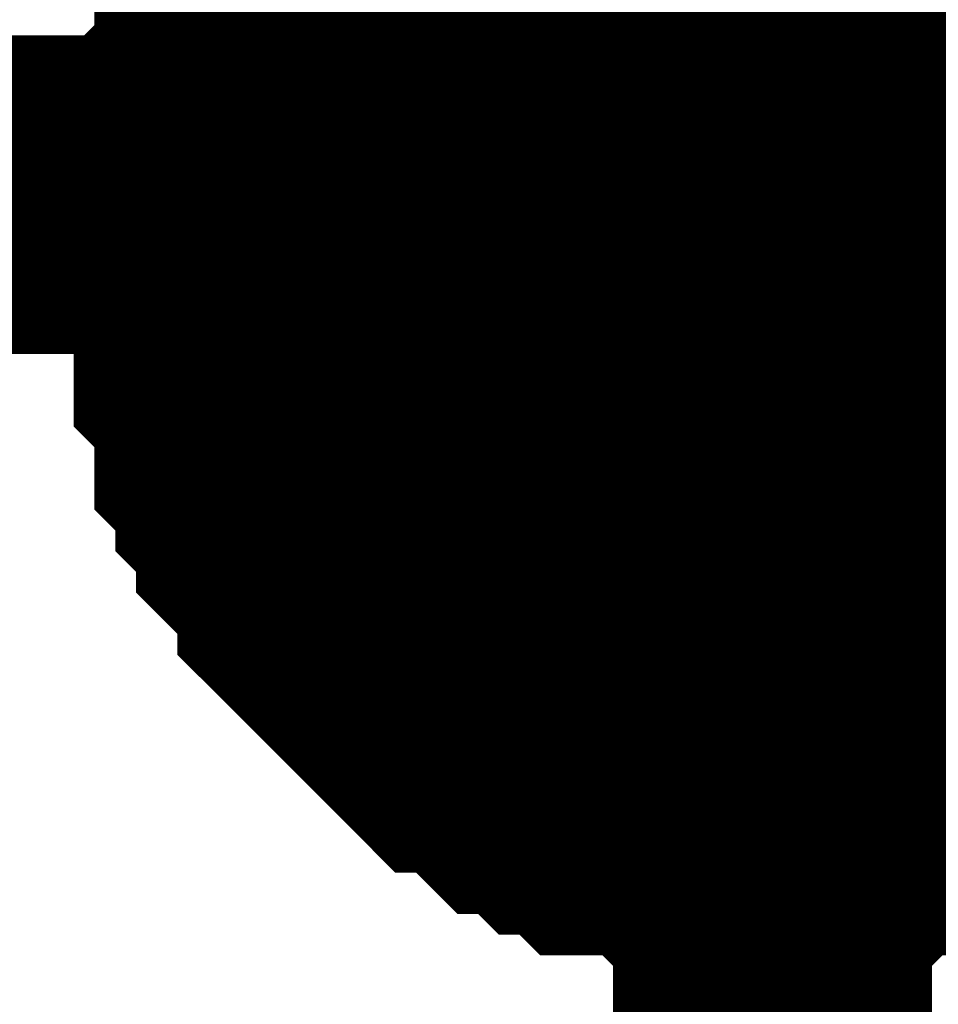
# Model space of a CAD drawing. Header units: inches. Extents: x 0 to 292, y 0 to 193.
# Tile 229 of 256: x 200.949 to 201.812, y 155.772 to 156.698. Entities that reach past the tile are written whole.
import ezdxf

# ---------------------------------------------------------------- set-up
doc = ezdxf.new("R2010")
doc.units = ezdxf.units.IN
doc.layers.add('Sheet', color=255, linetype='Continuous')

msp = doc.modelspace()

# ---------------------------------------------------------------- linework, layer by layer
at = {"layer": 'Sheet'}
for points in [[(201.65655, 156.53314, 0.29972, 0.29972, 0), (209.52797, 156.53314, 0.29972, 0.29972, 0), (209.52797, 158.98902, 0.29972, 0.29972, 0)], [(201.14997, 156.45518, 0.29972, 0.29972, 0), (201.14997, 156.47467, 0.29972, 0.29972, 0), (201.14997, 156.51365, 0.29972, 0.29972, 0), (201.14997, 156.53314, 0.29972, 0.29972, 0), (201.16946, 156.55263, 0.29972, 0.29972, 0), (201.16946, 156.57212, 0.29972, 0.29972, 0), (201.16946, 156.61111, 0.29972, 0.29972, 0), (201.18894, 156.6306, 0.29972, 0.29972, 0), (201.18894, 156.65009, 0.29972, 0.29972, 0), (201.20842, 156.66958, 0.29972, 0.29972, 0), (201.20842, 156.68907, 0.29972, 0.29972, 0), (201.22791, 156.70856, 0.29972, 0.29972, 0), (201.24739, 156.72805, 0.29972, 0.29972, 0), (201.24739, 156.74754, 0.29972, 0.29972, 0), (201.26688, 156.76704, 0.29972, 0.29972, 0), (201.28636, 156.78653, 0.29972, 0.29972, 0), (201.30584, 156.80602, 0.29972, 0.29972, 0), (201.32533, 156.82551, 0.29972, 0.29972, 0), (201.34481, 156.845, 0.29972, 0.29972, 0), (201.36429, 156.86449, 0.29972, 0.29972, 0)], [(201.14997, 156.53314, 0.29972, 0.29972, 0), (201.14997, 156.55263, 0.29972, 0.29972, 0), (201.14997, 156.59162, 0.29972, 0.29972, 0), (201.14997, 156.61111, 0.29972, 0.29972, 0), (201.16946, 156.6306, 0.29972, 0.29972, 0), (201.16946, 156.65009, 0.29972, 0.29972, 0), (201.16946, 156.68907, 0.29972, 0.29972, 0), (201.18894, 156.70856, 0.29972, 0.29972, 0), (201.18894, 156.72805, 0.29972, 0.29972, 0), (201.20842, 156.74754, 0.29972, 0.29972, 0), (201.20842, 156.76704, 0.29972, 0.29972, 0), (201.22791, 156.78653, 0.29972, 0.29972, 0), (201.24739, 156.80602, 0.29972, 0.29972, 0), (201.24739, 156.82551, 0.29972, 0.29972, 0), (201.26688, 156.845, 0.29972, 0.29972, 0), (201.28636, 156.86449, 0.29972, 0.29972, 0)], [(201.14997, 156.53314, 0.29972, 0.29972, 0), (201.14997, 156.55263, 0.29972, 0.29972, 0), (201.14997, 156.59162, 0.29972, 0.29972, 0), (201.14997, 156.61111, 0.29972, 0.29972, 0), (201.16946, 156.6306, 0.29972, 0.29972, 0), (201.16946, 156.65009, 0.29972, 0.29972, 0), (201.16946, 156.68907, 0.29972, 0.29972, 0), (201.18894, 156.70856, 0.29972, 0.29972, 0), (201.18894, 156.72805, 0.29972, 0.29972, 0), (201.20842, 156.74754, 0.29972, 0.29972, 0), (201.20842, 156.76704, 0.29972, 0.29972, 0), (201.22791, 156.78653, 0.29972, 0.29972, 0), (201.24739, 156.80602, 0.29972, 0.29972, 0), (201.24739, 156.82551, 0.29972, 0.29972, 0), (201.26688, 156.845, 0.29972, 0.29972, 0), (201.28636, 156.86449, 0.29972, 0.29972, 0)], [(201.14997, 156.45518, 0.29972, 0.29972, 0), (201.14997, 156.47467, 0.29972, 0.29972, 0), (201.14997, 156.51365, 0.29972, 0.29972, 0), (201.14997, 156.53314, 0.29972, 0.29972, 0), (201.16946, 156.55263, 0.29972, 0.29972, 0), (201.16946, 156.57212, 0.29972, 0.29972, 0), (201.16946, 156.61111, 0.29972, 0.29972, 0), (201.18894, 156.6306, 0.29972, 0.29972, 0), (201.18894, 156.65009, 0.29972, 0.29972, 0), (201.20842, 156.66958, 0.29972, 0.29972, 0), (201.20842, 156.68907, 0.29972, 0.29972, 0), (201.22791, 156.70856, 0.29972, 0.29972, 0), (201.24739, 156.72805, 0.29972, 0.29972, 0), (201.24739, 156.74754, 0.29972, 0.29972, 0), (201.26688, 156.76704, 0.29972, 0.29972, 0), (201.28636, 156.78653, 0.29972, 0.29972, 0), (201.30584, 156.80602, 0.29972, 0.29972, 0), (201.32533, 156.82551, 0.29972, 0.29972, 0), (201.34481, 156.845, 0.29972, 0.29972, 0), (201.36429, 156.86449, 0.29972, 0.29972, 0)], [(201.14997, 156.45518, 0.29972, 0.29972, 0), (201.14997, 156.47467, 0.29972, 0.29972, 0), (201.14997, 156.51365, 0.29972, 0.29972, 0), (201.14997, 156.53314, 0.29972, 0.29972, 0), (201.16946, 156.55263, 0.29972, 0.29972, 0), (201.16946, 156.57212, 0.29972, 0.29972, 0), (201.16946, 156.61111, 0.29972, 0.29972, 0), (201.18894, 156.6306, 0.29972, 0.29972, 0), (201.18894, 156.65009, 0.29972, 0.29972, 0), (201.20842, 156.66958, 0.29972, 0.29972, 0), (201.20842, 156.68907, 0.29972, 0.29972, 0), (201.22791, 156.70856, 0.29972, 0.29972, 0), (201.24739, 156.72805, 0.29972, 0.29972, 0), (201.24739, 156.74754, 0.29972, 0.29972, 0), (201.26688, 156.76704, 0.29972, 0.29972, 0), (201.28636, 156.78653, 0.29972, 0.29972, 0), (201.30584, 156.80602, 0.29972, 0.29972, 0), (201.32533, 156.82551, 0.29972, 0.29972, 0), (201.34481, 156.845, 0.29972, 0.29972, 0), (201.36429, 156.86449, 0.29972, 0.29972, 0)], [(201.14997, 156.53314, 0.29972, 0.29972, 0), (201.14997, 156.55263, 0.29972, 0.29972, 0), (201.14997, 156.59162, 0.29972, 0.29972, 0), (201.14997, 156.61111, 0.29972, 0.29972, 0), (201.16946, 156.6306, 0.29972, 0.29972, 0), (201.16946, 156.65009, 0.29972, 0.29972, 0), (201.16946, 156.68907, 0.29972, 0.29972, 0), (201.18894, 156.70856, 0.29972, 0.29972, 0), (201.18894, 156.72805, 0.29972, 0.29972, 0), (201.20842, 156.74754, 0.29972, 0.29972, 0), (201.20842, 156.76704, 0.29972, 0.29972, 0), (201.22791, 156.78653, 0.29972, 0.29972, 0), (201.24739, 156.80602, 0.29972, 0.29972, 0), (201.24739, 156.82551, 0.29972, 0.29972, 0), (201.26688, 156.845, 0.29972, 0.29972, 0), (201.28636, 156.86449, 0.29972, 0.29972, 0)], [(201.14997, 156.53314, 0.29972, 0.29972, 0), (201.14997, 156.55263, 0.29972, 0.29972, 0), (201.14997, 156.59162, 0.29972, 0.29972, 0), (201.14997, 156.61111, 0.29972, 0.29972, 0), (201.16946, 156.6306, 0.29972, 0.29972, 0), (201.16946, 156.65009, 0.29972, 0.29972, 0), (201.16946, 156.68907, 0.29972, 0.29972, 0), (201.18894, 156.70856, 0.29972, 0.29972, 0), (201.18894, 156.72805, 0.29972, 0.29972, 0), (201.20842, 156.74754, 0.29972, 0.29972, 0), (201.20842, 156.76704, 0.29972, 0.29972, 0), (201.22791, 156.78653, 0.29972, 0.29972, 0), (201.24739, 156.80602, 0.29972, 0.29972, 0), (201.24739, 156.82551, 0.29972, 0.29972, 0), (201.26688, 156.845, 0.29972, 0.29972, 0), (201.28636, 156.86449, 0.29972, 0.29972, 0)], [(201.14997, 156.45518, 0.29972, 0.29972, 0), (201.14997, 156.47467, 0.29972, 0.29972, 0), (201.14997, 156.51365, 0.29972, 0.29972, 0), (201.14997, 156.53314, 0.29972, 0.29972, 0), (201.16946, 156.55263, 0.29972, 0.29972, 0), (201.16946, 156.57212, 0.29972, 0.29972, 0), (201.16946, 156.61111, 0.29972, 0.29972, 0), (201.18894, 156.6306, 0.29972, 0.29972, 0), (201.18894, 156.65009, 0.29972, 0.29972, 0), (201.20842, 156.66958, 0.29972, 0.29972, 0), (201.20842, 156.68907, 0.29972, 0.29972, 0), (201.22791, 156.70856, 0.29972, 0.29972, 0), (201.24739, 156.72805, 0.29972, 0.29972, 0), (201.24739, 156.74754, 0.29972, 0.29972, 0), (201.26688, 156.76704, 0.29972, 0.29972, 0), (201.28636, 156.78653, 0.29972, 0.29972, 0), (201.30584, 156.80602, 0.29972, 0.29972, 0), (201.32533, 156.82551, 0.29972, 0.29972, 0), (201.34481, 156.845, 0.29972, 0.29972, 0), (201.36429, 156.86449, 0.29972, 0.29972, 0)], [(201.14997, 156.45518, 0.09906, 0.09906, 0), (201.14997, 156.47467, 0.09906, 0.09906, 0), (201.14997, 156.51365, 0.09906, 0.09906, 0), (201.14997, 156.53314, 0.09906, 0.09906, 0), (201.16946, 156.55263, 0.09906, 0.09906, 0), (201.16946, 156.57212, 0.09906, 0.09906, 0), (201.16946, 156.61111, 0.09906, 0.09906, 0), (201.18894, 156.6306, 0.09906, 0.09906, 0), (201.18894, 156.65009, 0.09906, 0.09906, 0), (201.20842, 156.66958, 0.09906, 0.09906, 0), (201.20842, 156.68907, 0.09906, 0.09906, 0), (201.22791, 156.70856, 0.09906, 0.09906, 0), (201.24739, 156.72805, 0.09906, 0.09906, 0), (201.24739, 156.74754, 0.09906, 0.09906, 0)], [(201.14997, 156.53314, 0.09906, 0.09906, 0), (201.14997, 156.55263, 0.09906, 0.09906, 0), (201.14997, 156.59162, 0.09906, 0.09906, 0), (201.14997, 156.61111, 0.09906, 0.09906, 0), (201.16946, 156.6306, 0.09906, 0.09906, 0), (201.16946, 156.65009, 0.09906, 0.09906, 0), (201.16946, 156.68907, 0.09906, 0.09906, 0), (201.18894, 156.70856, 0.09906, 0.09906, 0), (201.18894, 156.72805, 0.09906, 0.09906, 0), (201.20842, 156.74754, 0.09906, 0.09906, 0)], [(201.14997, 156.53314, 0.09906, 0.09906, 0), (201.14997, 156.55263, 0.09906, 0.09906, 0), (201.14997, 156.59162, 0.09906, 0.09906, 0), (201.14997, 156.61111, 0.09906, 0.09906, 0), (201.16946, 156.6306, 0.09906, 0.09906, 0), (201.16946, 156.65009, 0.09906, 0.09906, 0), (201.16946, 156.68907, 0.09906, 0.09906, 0), (201.18894, 156.70856, 0.09906, 0.09906, 0), (201.18894, 156.72805, 0.09906, 0.09906, 0), (201.20842, 156.74754, 0.09906, 0.09906, 0)], [(201.14997, 156.45518, 0.09906, 0.09906, 0), (201.14997, 156.47467, 0.09906, 0.09906, 0), (201.14997, 156.51365, 0.09906, 0.09906, 0), (201.14997, 156.53314, 0.09906, 0.09906, 0), (201.16946, 156.55263, 0.09906, 0.09906, 0), (201.16946, 156.57212, 0.09906, 0.09906, 0), (201.16946, 156.61111, 0.09906, 0.09906, 0), (201.18894, 156.6306, 0.09906, 0.09906, 0), (201.18894, 156.65009, 0.09906, 0.09906, 0), (201.20842, 156.66958, 0.09906, 0.09906, 0), (201.20842, 156.68907, 0.09906, 0.09906, 0), (201.22791, 156.70856, 0.09906, 0.09906, 0), (201.24739, 156.72805, 0.09906, 0.09906, 0), (201.24739, 156.74754, 0.09906, 0.09906, 0)], [(201.14997, 156.45518, 0.09906, 0.09906, 0), (201.14997, 156.47467, 0.09906, 0.09906, 0), (201.14997, 156.51365, 0.09906, 0.09906, 0), (201.14997, 156.53314, 0.09906, 0.09906, 0), (201.16946, 156.55263, 0.09906, 0.09906, 0), (201.16946, 156.57212, 0.09906, 0.09906, 0), (201.16946, 156.61111, 0.09906, 0.09906, 0), (201.18894, 156.6306, 0.09906, 0.09906, 0), (201.18894, 156.65009, 0.09906, 0.09906, 0), (201.20842, 156.66958, 0.09906, 0.09906, 0), (201.20842, 156.68907, 0.09906, 0.09906, 0), (201.22791, 156.70856, 0.09906, 0.09906, 0), (201.24739, 156.72805, 0.09906, 0.09906, 0), (201.24739, 156.74754, 0.09906, 0.09906, 0)], [(201.14997, 156.53314, 0.09906, 0.09906, 0), (201.14997, 156.55263, 0.09906, 0.09906, 0), (201.14997, 156.59162, 0.09906, 0.09906, 0), (201.14997, 156.61111, 0.09906, 0.09906, 0), (201.16946, 156.6306, 0.09906, 0.09906, 0), (201.16946, 156.65009, 0.09906, 0.09906, 0), (201.16946, 156.68907, 0.09906, 0.09906, 0), (201.18894, 156.70856, 0.09906, 0.09906, 0), (201.18894, 156.72805, 0.09906, 0.09906, 0), (201.20842, 156.74754, 0.09906, 0.09906, 0)], [(201.14997, 156.53314, 0.09906, 0.09906, 0), (201.14997, 156.55263, 0.09906, 0.09906, 0), (201.14997, 156.59162, 0.09906, 0.09906, 0), (201.14997, 156.61111, 0.09906, 0.09906, 0), (201.16946, 156.6306, 0.09906, 0.09906, 0), (201.16946, 156.65009, 0.09906, 0.09906, 0), (201.16946, 156.68907, 0.09906, 0.09906, 0), (201.18894, 156.70856, 0.09906, 0.09906, 0), (201.18894, 156.72805, 0.09906, 0.09906, 0), (201.20842, 156.74754, 0.09906, 0.09906, 0)], [(201.14997, 156.45518, 0.09906, 0.09906, 0), (201.14997, 156.47467, 0.09906, 0.09906, 0), (201.14997, 156.51365, 0.09906, 0.09906, 0), (201.14997, 156.53314, 0.09906, 0.09906, 0), (201.16946, 156.55263, 0.09906, 0.09906, 0), (201.16946, 156.57212, 0.09906, 0.09906, 0), (201.16946, 156.61111, 0.09906, 0.09906, 0), (201.18894, 156.6306, 0.09906, 0.09906, 0), (201.18894, 156.65009, 0.09906, 0.09906, 0), (201.20842, 156.66958, 0.09906, 0.09906, 0), (201.20842, 156.68907, 0.09906, 0.09906, 0), (201.22791, 156.70856, 0.09906, 0.09906, 0), (201.24739, 156.72805, 0.09906, 0.09906, 0), (201.24739, 156.74754, 0.09906, 0.09906, 0)], [(170.69691, 156.45518, 0.29972, 0.29972, 0), (184.90055, 156.45518, 0.29972, 0.29972, 0), (190.74566, 156.45518, 0.29972, 0.29972, 0), (190.74566, 156.53314, 0.29972, 0.29972, 0), (201.65655, 156.53314, 0.29972, 0.29972, 0), (201.65655, 156.45518, 0.29972, 0.29972, 0), (201.65655, 147.06046, 0.29972, 0.29972, 0)], [(201.65655, 156.02637, 0.29972, 0.29972, 0), (201.63707, 156.02637, 0.29972, 0.29972, 0), (201.5981, 156.02637, 0.29972, 0.29972, 0), (201.57862, 156.02637, 0.29972, 0.29972, 0), (201.55913, 156.04586, 0.29972, 0.29972, 0), (201.53965, 156.04586, 0.29972, 0.29972, 0), (201.50068, 156.04586, 0.29972, 0.29972, 0), (201.4812, 156.06536, 0.29972, 0.29972, 0), (201.46171, 156.06536, 0.29972, 0.29972, 0), (201.44223, 156.06536, 0.29972, 0.29972, 0), (201.42275, 156.08485, 0.29972, 0.29972, 0), (201.40326, 156.10434, 0.29972, 0.29972, 0), (201.38378, 156.10434, 0.29972, 0.29972, 0), (201.36429, 156.12383, 0.29972, 0.29972, 0), (201.34481, 156.14332, 0.29972, 0.29972, 0), (201.32533, 156.16281, 0.29972, 0.29972, 0), (201.30584, 156.16281, 0.29972, 0.29972, 0), (201.28636, 156.1823, 0.29972, 0.29972, 0), (201.26688, 156.20179, 0.29972, 0.29972, 0), (201.24739, 156.22128, 0.29972, 0.29972, 0), (201.24739, 156.24078, 0.29972, 0.29972, 0), (201.22791, 156.26027, 0.29972, 0.29972, 0), (201.20842, 156.27976, 0.29972, 0.29972, 0), (201.20842, 156.29925, 0.29972, 0.29972, 0), (201.18894, 156.33823, 0.29972, 0.29972, 0), (201.18894, 156.35772, 0.29972, 0.29972, 0), (201.16946, 156.37721, 0.29972, 0.29972, 0), (201.16946, 156.3967, 0.29972, 0.29972, 0), (201.16946, 156.43569, 0.29972, 0.29972, 0), (201.14997, 156.45518, 0.29972, 0.29972, 0), (201.14997, 156.47467, 0.29972, 0.29972, 0), (201.14997, 156.51365, 0.29972, 0.29972, 0), (201.14997, 156.53314, 0.29972, 0.29972, 0)], [(201.14997, 156.53314, 0.29972, 0.29972, 0), (201.14997, 156.53314, 0.29972, 0.29972, 0)], [(201.65655, 156.02637, 0.29972, 0.29972, 0), (201.63707, 156.02637, 0.29972, 0.29972, 0), (201.5981, 156.02637, 0.29972, 0.29972, 0), (201.57862, 156.02637, 0.29972, 0.29972, 0), (201.55913, 156.04586, 0.29972, 0.29972, 0), (201.53965, 156.04586, 0.29972, 0.29972, 0), (201.50068, 156.04586, 0.29972, 0.29972, 0), (201.4812, 156.06536, 0.29972, 0.29972, 0), (201.46171, 156.06536, 0.29972, 0.29972, 0), (201.44223, 156.06536, 0.29972, 0.29972, 0), (201.42275, 156.08485, 0.29972, 0.29972, 0), (201.40326, 156.10434, 0.29972, 0.29972, 0), (201.38378, 156.10434, 0.29972, 0.29972, 0), (201.36429, 156.12383, 0.29972, 0.29972, 0), (201.34481, 156.14332, 0.29972, 0.29972, 0), (201.32533, 156.16281, 0.29972, 0.29972, 0), (201.30584, 156.16281, 0.29972, 0.29972, 0), (201.28636, 156.1823, 0.29972, 0.29972, 0), (201.26688, 156.20179, 0.29972, 0.29972, 0), (201.24739, 156.22128, 0.29972, 0.29972, 0), (201.24739, 156.24078, 0.29972, 0.29972, 0), (201.22791, 156.26027, 0.29972, 0.29972, 0), (201.20842, 156.27976, 0.29972, 0.29972, 0), (201.20842, 156.29925, 0.29972, 0.29972, 0), (201.18894, 156.33823, 0.29972, 0.29972, 0), (201.18894, 156.35772, 0.29972, 0.29972, 0), (201.16946, 156.37721, 0.29972, 0.29972, 0), (201.16946, 156.3967, 0.29972, 0.29972, 0), (201.16946, 156.43569, 0.29972, 0.29972, 0), (201.14997, 156.45518, 0.29972, 0.29972, 0), (201.14997, 156.47467, 0.29972, 0.29972, 0), (201.14997, 156.51365, 0.29972, 0.29972, 0), (201.14997, 156.53314, 0.29972, 0.29972, 0)], [(201.14997, 156.53314, 0.29972, 0.29972, 0), (201.14997, 156.53314, 0.29972, 0.29972, 0)], [(201.65655, 156.02637, 0.29972, 0.29972, 0), (201.63707, 156.02637, 0.29972, 0.29972, 0), (201.5981, 156.02637, 0.29972, 0.29972, 0), (201.57862, 156.02637, 0.29972, 0.29972, 0), (201.55913, 156.04586, 0.29972, 0.29972, 0), (201.53965, 156.04586, 0.29972, 0.29972, 0), (201.50068, 156.04586, 0.29972, 0.29972, 0), (201.4812, 156.06536, 0.29972, 0.29972, 0), (201.46171, 156.06536, 0.29972, 0.29972, 0), (201.44223, 156.06536, 0.29972, 0.29972, 0), (201.42275, 156.08485, 0.29972, 0.29972, 0), (201.40326, 156.10434, 0.29972, 0.29972, 0), (201.38378, 156.10434, 0.29972, 0.29972, 0), (201.36429, 156.12383, 0.29972, 0.29972, 0), (201.34481, 156.14332, 0.29972, 0.29972, 0), (201.32533, 156.16281, 0.29972, 0.29972, 0), (201.30584, 156.16281, 0.29972, 0.29972, 0), (201.28636, 156.1823, 0.29972, 0.29972, 0), (201.26688, 156.20179, 0.29972, 0.29972, 0), (201.24739, 156.22128, 0.29972, 0.29972, 0), (201.24739, 156.24078, 0.29972, 0.29972, 0), (201.22791, 156.26027, 0.29972, 0.29972, 0), (201.20842, 156.27976, 0.29972, 0.29972, 0), (201.20842, 156.29925, 0.29972, 0.29972, 0), (201.18894, 156.33823, 0.29972, 0.29972, 0), (201.18894, 156.35772, 0.29972, 0.29972, 0), (201.16946, 156.37721, 0.29972, 0.29972, 0), (201.16946, 156.3967, 0.29972, 0.29972, 0), (201.16946, 156.43569, 0.29972, 0.29972, 0), (201.14997, 156.45518, 0.29972, 0.29972, 0), (201.14997, 156.47467, 0.29972, 0.29972, 0), (201.14997, 156.51365, 0.29972, 0.29972, 0), (201.14997, 156.53314, 0.29972, 0.29972, 0)], [(201.14997, 156.53314, 0.29972, 0.29972, 0), (201.14997, 156.53314, 0.29972, 0.29972, 0)], [(201.65655, 156.02637, 0.29972, 0.29972, 0), (201.63707, 156.02637, 0.29972, 0.29972, 0), (201.5981, 156.02637, 0.29972, 0.29972, 0), (201.57862, 156.02637, 0.29972, 0.29972, 0), (201.55913, 156.04586, 0.29972, 0.29972, 0), (201.53965, 156.04586, 0.29972, 0.29972, 0), (201.50068, 156.04586, 0.29972, 0.29972, 0), (201.4812, 156.06536, 0.29972, 0.29972, 0), (201.46171, 156.06536, 0.29972, 0.29972, 0), (201.44223, 156.06536, 0.29972, 0.29972, 0), (201.42275, 156.08485, 0.29972, 0.29972, 0), (201.40326, 156.10434, 0.29972, 0.29972, 0), (201.38378, 156.10434, 0.29972, 0.29972, 0), (201.36429, 156.12383, 0.29972, 0.29972, 0), (201.34481, 156.14332, 0.29972, 0.29972, 0), (201.32533, 156.16281, 0.29972, 0.29972, 0), (201.30584, 156.16281, 0.29972, 0.29972, 0), (201.28636, 156.1823, 0.29972, 0.29972, 0), (201.26688, 156.20179, 0.29972, 0.29972, 0), (201.24739, 156.22128, 0.29972, 0.29972, 0), (201.24739, 156.24078, 0.29972, 0.29972, 0), (201.22791, 156.26027, 0.29972, 0.29972, 0), (201.20842, 156.27976, 0.29972, 0.29972, 0), (201.20842, 156.29925, 0.29972, 0.29972, 0), (201.18894, 156.33823, 0.29972, 0.29972, 0), (201.18894, 156.35772, 0.29972, 0.29972, 0), (201.16946, 156.37721, 0.29972, 0.29972, 0), (201.16946, 156.3967, 0.29972, 0.29972, 0), (201.16946, 156.43569, 0.29972, 0.29972, 0), (201.14997, 156.45518, 0.29972, 0.29972, 0), (201.14997, 156.47467, 0.29972, 0.29972, 0), (201.14997, 156.51365, 0.29972, 0.29972, 0), (201.14997, 156.53314, 0.29972, 0.29972, 0)], [(201.14997, 156.53314, 0.29972, 0.29972, 0), (201.14997, 156.53314, 0.29972, 0.29972, 0)], [(201.65655, 155.94841, 0.29972, 0.29972, 0), (201.63707, 155.94841, 0.29972, 0.29972, 0), (201.5981, 155.94841, 0.29972, 0.29972, 0), (201.57862, 155.94841, 0.29972, 0.29972, 0), (201.55913, 155.9679, 0.29972, 0.29972, 0), (201.53965, 155.9679, 0.29972, 0.29972, 0), (201.50068, 155.9679, 0.29972, 0.29972, 0), (201.4812, 155.98739, 0.29972, 0.29972, 0), (201.46171, 155.98739, 0.29972, 0.29972, 0), (201.44223, 156.00688, 0.29972, 0.29972, 0), (201.42275, 156.00688, 0.29972, 0.29972, 0), (201.40326, 156.02637, 0.29972, 0.29972, 0), (201.38378, 156.04586, 0.29972, 0.29972, 0), (201.36429, 156.04586, 0.29972, 0.29972, 0), (201.34481, 156.06536, 0.29972, 0.29972, 0), (201.32533, 156.08485, 0.29972, 0.29972, 0), (201.30584, 156.10434, 0.29972, 0.29972, 0), (201.28636, 156.12383, 0.29972, 0.29972, 0), (201.26688, 156.14332, 0.29972, 0.29972, 0), (201.24739, 156.16281, 0.29972, 0.29972, 0), (201.24739, 156.1823, 0.29972, 0.29972, 0), (201.22791, 156.20179, 0.29972, 0.29972, 0), (201.20842, 156.22128, 0.29972, 0.29972, 0), (201.20842, 156.24078, 0.29972, 0.29972, 0), (201.18894, 156.26027, 0.29972, 0.29972, 0), (201.18894, 156.27976, 0.29972, 0.29972, 0), (201.16946, 156.29925, 0.29972, 0.29972, 0), (201.16946, 156.33823, 0.29972, 0.29972, 0), (201.16946, 156.35772, 0.29972, 0.29972, 0), (201.14997, 156.37721, 0.29972, 0.29972, 0), (201.14997, 156.3967, 0.29972, 0.29972, 0), (201.14997, 156.43569, 0.29972, 0.29972, 0), (201.14997, 156.45518, 0.29972, 0.29972, 0)], [(201.14997, 156.45518, 0.29972, 0.29972, 0), (201.14997, 156.45518, 0.29972, 0.29972, 0)], [(201.65655, 155.94841, 0.29972, 0.29972, 0), (201.63707, 155.94841, 0.29972, 0.29972, 0), (201.5981, 155.94841, 0.29972, 0.29972, 0), (201.57862, 155.94841, 0.29972, 0.29972, 0), (201.55913, 155.9679, 0.29972, 0.29972, 0), (201.53965, 155.9679, 0.29972, 0.29972, 0), (201.50068, 155.9679, 0.29972, 0.29972, 0), (201.4812, 155.98739, 0.29972, 0.29972, 0), (201.46171, 155.98739, 0.29972, 0.29972, 0), (201.44223, 156.00688, 0.29972, 0.29972, 0), (201.42275, 156.00688, 0.29972, 0.29972, 0), (201.40326, 156.02637, 0.29972, 0.29972, 0), (201.38378, 156.04586, 0.29972, 0.29972, 0), (201.36429, 156.04586, 0.29972, 0.29972, 0), (201.34481, 156.06536, 0.29972, 0.29972, 0), (201.32533, 156.08485, 0.29972, 0.29972, 0), (201.30584, 156.10434, 0.29972, 0.29972, 0), (201.28636, 156.12383, 0.29972, 0.29972, 0), (201.26688, 156.14332, 0.29972, 0.29972, 0), (201.24739, 156.16281, 0.29972, 0.29972, 0), (201.24739, 156.1823, 0.29972, 0.29972, 0), (201.22791, 156.20179, 0.29972, 0.29972, 0), (201.20842, 156.22128, 0.29972, 0.29972, 0), (201.20842, 156.24078, 0.29972, 0.29972, 0), (201.18894, 156.26027, 0.29972, 0.29972, 0), (201.18894, 156.27976, 0.29972, 0.29972, 0), (201.16946, 156.29925, 0.29972, 0.29972, 0), (201.16946, 156.33823, 0.29972, 0.29972, 0), (201.16946, 156.35772, 0.29972, 0.29972, 0), (201.14997, 156.37721, 0.29972, 0.29972, 0), (201.14997, 156.3967, 0.29972, 0.29972, 0), (201.14997, 156.43569, 0.29972, 0.29972, 0), (201.14997, 156.45518, 0.29972, 0.29972, 0)], [(201.14997, 156.45518, 0.29972, 0.29972, 0), (201.14997, 156.45518, 0.29972, 0.29972, 0)], [(201.65655, 155.94841, 0.29972, 0.29972, 0), (201.63707, 155.94841, 0.29972, 0.29972, 0), (201.5981, 155.94841, 0.29972, 0.29972, 0), (201.57862, 155.94841, 0.29972, 0.29972, 0), (201.55913, 155.9679, 0.29972, 0.29972, 0), (201.53965, 155.9679, 0.29972, 0.29972, 0), (201.50068, 155.9679, 0.29972, 0.29972, 0), (201.4812, 155.98739, 0.29972, 0.29972, 0), (201.46171, 155.98739, 0.29972, 0.29972, 0), (201.44223, 156.00688, 0.29972, 0.29972, 0), (201.42275, 156.00688, 0.29972, 0.29972, 0), (201.40326, 156.02637, 0.29972, 0.29972, 0), (201.38378, 156.04586, 0.29972, 0.29972, 0), (201.36429, 156.04586, 0.29972, 0.29972, 0), (201.34481, 156.06536, 0.29972, 0.29972, 0), (201.32533, 156.08485, 0.29972, 0.29972, 0), (201.30584, 156.10434, 0.29972, 0.29972, 0), (201.28636, 156.12383, 0.29972, 0.29972, 0), (201.26688, 156.14332, 0.29972, 0.29972, 0), (201.24739, 156.16281, 0.29972, 0.29972, 0), (201.24739, 156.1823, 0.29972, 0.29972, 0), (201.22791, 156.20179, 0.29972, 0.29972, 0), (201.20842, 156.22128, 0.29972, 0.29972, 0), (201.20842, 156.24078, 0.29972, 0.29972, 0), (201.18894, 156.26027, 0.29972, 0.29972, 0), (201.18894, 156.27976, 0.29972, 0.29972, 0), (201.16946, 156.29925, 0.29972, 0.29972, 0), (201.16946, 156.33823, 0.29972, 0.29972, 0), (201.16946, 156.35772, 0.29972, 0.29972, 0), (201.14997, 156.37721, 0.29972, 0.29972, 0), (201.14997, 156.3967, 0.29972, 0.29972, 0), (201.14997, 156.43569, 0.29972, 0.29972, 0), (201.14997, 156.45518, 0.29972, 0.29972, 0)], [(201.14997, 156.45518, 0.29972, 0.29972, 0), (201.14997, 156.45518, 0.29972, 0.29972, 0)], [(201.65655, 155.94841, 0.29972, 0.29972, 0), (201.63707, 155.94841, 0.29972, 0.29972, 0), (201.5981, 155.94841, 0.29972, 0.29972, 0), (201.57862, 155.94841, 0.29972, 0.29972, 0), (201.55913, 155.9679, 0.29972, 0.29972, 0), (201.53965, 155.9679, 0.29972, 0.29972, 0), (201.50068, 155.9679, 0.29972, 0.29972, 0), (201.4812, 155.98739, 0.29972, 0.29972, 0), (201.46171, 155.98739, 0.29972, 0.29972, 0), (201.44223, 156.00688, 0.29972, 0.29972, 0), (201.42275, 156.00688, 0.29972, 0.29972, 0), (201.40326, 156.02637, 0.29972, 0.29972, 0), (201.38378, 156.04586, 0.29972, 0.29972, 0), (201.36429, 156.04586, 0.29972, 0.29972, 0), (201.34481, 156.06536, 0.29972, 0.29972, 0), (201.32533, 156.08485, 0.29972, 0.29972, 0), (201.30584, 156.10434, 0.29972, 0.29972, 0), (201.28636, 156.12383, 0.29972, 0.29972, 0), (201.26688, 156.14332, 0.29972, 0.29972, 0), (201.24739, 156.16281, 0.29972, 0.29972, 0), (201.24739, 156.1823, 0.29972, 0.29972, 0), (201.22791, 156.20179, 0.29972, 0.29972, 0), (201.20842, 156.22128, 0.29972, 0.29972, 0), (201.20842, 156.24078, 0.29972, 0.29972, 0), (201.18894, 156.26027, 0.29972, 0.29972, 0), (201.18894, 156.27976, 0.29972, 0.29972, 0), (201.16946, 156.29925, 0.29972, 0.29972, 0), (201.16946, 156.33823, 0.29972, 0.29972, 0), (201.16946, 156.35772, 0.29972, 0.29972, 0), (201.14997, 156.37721, 0.29972, 0.29972, 0), (201.14997, 156.3967, 0.29972, 0.29972, 0), (201.14997, 156.43569, 0.29972, 0.29972, 0), (201.14997, 156.45518, 0.29972, 0.29972, 0)], [(201.14997, 156.45518, 0.29972, 0.29972, 0), (201.14997, 156.45518, 0.29972, 0.29972, 0)], [(209.52797, 156.45518, 0.29972, 0.29972, 0), (201.65655, 156.45518, 0.29972, 0.29972, 0)], [(201.65655, 156.02637, 0.09906, 0.09906, 0), (201.63707, 156.02637, 0.09906, 0.09906, 0), (201.5981, 156.02637, 0.09906, 0.09906, 0), (201.57862, 156.02637, 0.09906, 0.09906, 0), (201.55913, 156.04586, 0.09906, 0.09906, 0), (201.53965, 156.04586, 0.09906, 0.09906, 0), (201.50068, 156.04586, 0.09906, 0.09906, 0), (201.4812, 156.06536, 0.09906, 0.09906, 0), (201.46171, 156.06536, 0.09906, 0.09906, 0), (201.44223, 156.06536, 0.09906, 0.09906, 0), (201.42275, 156.08485, 0.09906, 0.09906, 0), (201.40326, 156.10434, 0.09906, 0.09906, 0), (201.38378, 156.10434, 0.09906, 0.09906, 0), (201.36429, 156.12383, 0.09906, 0.09906, 0), (201.34481, 156.14332, 0.09906, 0.09906, 0), (201.32533, 156.16281, 0.09906, 0.09906, 0), (201.30584, 156.16281, 0.09906, 0.09906, 0), (201.28636, 156.1823, 0.09906, 0.09906, 0), (201.26688, 156.20179, 0.09906, 0.09906, 0), (201.24739, 156.22128, 0.09906, 0.09906, 0), (201.24739, 156.24078, 0.09906, 0.09906, 0), (201.22791, 156.26027, 0.09906, 0.09906, 0), (201.20842, 156.27976, 0.09906, 0.09906, 0), (201.20842, 156.29925, 0.09906, 0.09906, 0), (201.18894, 156.33823, 0.09906, 0.09906, 0), (201.18894, 156.35772, 0.09906, 0.09906, 0), (201.16946, 156.37721, 0.09906, 0.09906, 0), (201.16946, 156.3967, 0.09906, 0.09906, 0), (201.16946, 156.43569, 0.09906, 0.09906, 0), (201.14997, 156.45518, 0.09906, 0.09906, 0), (201.14997, 156.47467, 0.09906, 0.09906, 0), (201.14997, 156.51365, 0.09906, 0.09906, 0), (201.14997, 156.53314, 0.09906, 0.09906, 0)], [(201.14997, 156.53314, 0.09906, 0.09906, 0), (201.14997, 156.53314, 0.09906, 0.09906, 0)], [(201.65655, 156.02637, 0.09906, 0.09906, 0), (201.63707, 156.02637, 0.09906, 0.09906, 0), (201.5981, 156.02637, 0.09906, 0.09906, 0), (201.57862, 156.02637, 0.09906, 0.09906, 0), (201.55913, 156.04586, 0.09906, 0.09906, 0), (201.53965, 156.04586, 0.09906, 0.09906, 0), (201.50068, 156.04586, 0.09906, 0.09906, 0), (201.4812, 156.06536, 0.09906, 0.09906, 0), (201.46171, 156.06536, 0.09906, 0.09906, 0), (201.44223, 156.06536, 0.09906, 0.09906, 0), (201.42275, 156.08485, 0.09906, 0.09906, 0), (201.40326, 156.10434, 0.09906, 0.09906, 0), (201.38378, 156.10434, 0.09906, 0.09906, 0), (201.36429, 156.12383, 0.09906, 0.09906, 0), (201.34481, 156.14332, 0.09906, 0.09906, 0), (201.32533, 156.16281, 0.09906, 0.09906, 0), (201.30584, 156.16281, 0.09906, 0.09906, 0), (201.28636, 156.1823, 0.09906, 0.09906, 0), (201.26688, 156.20179, 0.09906, 0.09906, 0), (201.24739, 156.22128, 0.09906, 0.09906, 0), (201.24739, 156.24078, 0.09906, 0.09906, 0), (201.22791, 156.26027, 0.09906, 0.09906, 0), (201.20842, 156.27976, 0.09906, 0.09906, 0), (201.20842, 156.29925, 0.09906, 0.09906, 0), (201.18894, 156.33823, 0.09906, 0.09906, 0), (201.18894, 156.35772, 0.09906, 0.09906, 0), (201.16946, 156.37721, 0.09906, 0.09906, 0), (201.16946, 156.3967, 0.09906, 0.09906, 0), (201.16946, 156.43569, 0.09906, 0.09906, 0), (201.14997, 156.45518, 0.09906, 0.09906, 0), (201.14997, 156.47467, 0.09906, 0.09906, 0), (201.14997, 156.51365, 0.09906, 0.09906, 0), (201.14997, 156.53314, 0.09906, 0.09906, 0)], [(201.14997, 156.53314, 0.09906, 0.09906, 0), (201.14997, 156.53314, 0.09906, 0.09906, 0)], [(201.65655, 156.02637, 0.09906, 0.09906, 0), (201.63707, 156.02637, 0.09906, 0.09906, 0), (201.5981, 156.02637, 0.09906, 0.09906, 0), (201.57862, 156.02637, 0.09906, 0.09906, 0), (201.55913, 156.04586, 0.09906, 0.09906, 0), (201.53965, 156.04586, 0.09906, 0.09906, 0), (201.50068, 156.04586, 0.09906, 0.09906, 0), (201.4812, 156.06536, 0.09906, 0.09906, 0), (201.46171, 156.06536, 0.09906, 0.09906, 0), (201.44223, 156.06536, 0.09906, 0.09906, 0), (201.42275, 156.08485, 0.09906, 0.09906, 0), (201.40326, 156.10434, 0.09906, 0.09906, 0), (201.38378, 156.10434, 0.09906, 0.09906, 0), (201.36429, 156.12383, 0.09906, 0.09906, 0), (201.34481, 156.14332, 0.09906, 0.09906, 0), (201.32533, 156.16281, 0.09906, 0.09906, 0), (201.30584, 156.16281, 0.09906, 0.09906, 0), (201.28636, 156.1823, 0.09906, 0.09906, 0), (201.26688, 156.20179, 0.09906, 0.09906, 0), (201.24739, 156.22128, 0.09906, 0.09906, 0), (201.24739, 156.24078, 0.09906, 0.09906, 0), (201.22791, 156.26027, 0.09906, 0.09906, 0), (201.20842, 156.27976, 0.09906, 0.09906, 0), (201.20842, 156.29925, 0.09906, 0.09906, 0), (201.18894, 156.33823, 0.09906, 0.09906, 0), (201.18894, 156.35772, 0.09906, 0.09906, 0), (201.16946, 156.37721, 0.09906, 0.09906, 0), (201.16946, 156.3967, 0.09906, 0.09906, 0), (201.16946, 156.43569, 0.09906, 0.09906, 0), (201.14997, 156.45518, 0.09906, 0.09906, 0), (201.14997, 156.47467, 0.09906, 0.09906, 0), (201.14997, 156.51365, 0.09906, 0.09906, 0), (201.14997, 156.53314, 0.09906, 0.09906, 0)], [(201.14997, 156.53314, 0.09906, 0.09906, 0), (201.14997, 156.53314, 0.09906, 0.09906, 0)], [(201.65655, 156.02637, 0.09906, 0.09906, 0), (201.63707, 156.02637, 0.09906, 0.09906, 0), (201.5981, 156.02637, 0.09906, 0.09906, 0), (201.57862, 156.02637, 0.09906, 0.09906, 0), (201.55913, 156.04586, 0.09906, 0.09906, 0), (201.53965, 156.04586, 0.09906, 0.09906, 0), (201.50068, 156.04586, 0.09906, 0.09906, 0), (201.4812, 156.06536, 0.09906, 0.09906, 0), (201.46171, 156.06536, 0.09906, 0.09906, 0), (201.44223, 156.06536, 0.09906, 0.09906, 0), (201.42275, 156.08485, 0.09906, 0.09906, 0), (201.40326, 156.10434, 0.09906, 0.09906, 0), (201.38378, 156.10434, 0.09906, 0.09906, 0), (201.36429, 156.12383, 0.09906, 0.09906, 0), (201.34481, 156.14332, 0.09906, 0.09906, 0), (201.32533, 156.16281, 0.09906, 0.09906, 0), (201.30584, 156.16281, 0.09906, 0.09906, 0), (201.28636, 156.1823, 0.09906, 0.09906, 0), (201.26688, 156.20179, 0.09906, 0.09906, 0), (201.24739, 156.22128, 0.09906, 0.09906, 0), (201.24739, 156.24078, 0.09906, 0.09906, 0), (201.22791, 156.26027, 0.09906, 0.09906, 0), (201.20842, 156.27976, 0.09906, 0.09906, 0), (201.20842, 156.29925, 0.09906, 0.09906, 0), (201.18894, 156.33823, 0.09906, 0.09906, 0), (201.18894, 156.35772, 0.09906, 0.09906, 0), (201.16946, 156.37721, 0.09906, 0.09906, 0), (201.16946, 156.3967, 0.09906, 0.09906, 0), (201.16946, 156.43569, 0.09906, 0.09906, 0), (201.14997, 156.45518, 0.09906, 0.09906, 0), (201.14997, 156.47467, 0.09906, 0.09906, 0), (201.14997, 156.51365, 0.09906, 0.09906, 0), (201.14997, 156.53314, 0.09906, 0.09906, 0)], [(201.14997, 156.53314, 0.09906, 0.09906, 0), (201.14997, 156.53314, 0.09906, 0.09906, 0)], [(201.65655, 155.94841, 0.09906, 0.09906, 0), (201.63707, 155.94841, 0.09906, 0.09906, 0), (201.5981, 155.94841, 0.09906, 0.09906, 0), (201.57862, 155.94841, 0.09906, 0.09906, 0), (201.55913, 155.9679, 0.09906, 0.09906, 0), (201.53965, 155.9679, 0.09906, 0.09906, 0), (201.50068, 155.9679, 0.09906, 0.09906, 0), (201.4812, 155.98739, 0.09906, 0.09906, 0), (201.46171, 155.98739, 0.09906, 0.09906, 0), (201.44223, 156.00688, 0.09906, 0.09906, 0), (201.42275, 156.00688, 0.09906, 0.09906, 0), (201.40326, 156.02637, 0.09906, 0.09906, 0), (201.38378, 156.04586, 0.09906, 0.09906, 0), (201.36429, 156.04586, 0.09906, 0.09906, 0), (201.34481, 156.06536, 0.09906, 0.09906, 0), (201.32533, 156.08485, 0.09906, 0.09906, 0), (201.30584, 156.10434, 0.09906, 0.09906, 0), (201.28636, 156.12383, 0.09906, 0.09906, 0), (201.26688, 156.14332, 0.09906, 0.09906, 0), (201.24739, 156.16281, 0.09906, 0.09906, 0), (201.24739, 156.1823, 0.09906, 0.09906, 0), (201.22791, 156.20179, 0.09906, 0.09906, 0), (201.20842, 156.22128, 0.09906, 0.09906, 0), (201.20842, 156.24078, 0.09906, 0.09906, 0), (201.18894, 156.26027, 0.09906, 0.09906, 0), (201.18894, 156.27976, 0.09906, 0.09906, 0), (201.16946, 156.29925, 0.09906, 0.09906, 0), (201.16946, 156.33823, 0.09906, 0.09906, 0), (201.16946, 156.35772, 0.09906, 0.09906, 0), (201.14997, 156.37721, 0.09906, 0.09906, 0), (201.14997, 156.3967, 0.09906, 0.09906, 0), (201.14997, 156.43569, 0.09906, 0.09906, 0), (201.14997, 156.45518, 0.09906, 0.09906, 0)], [(201.14997, 156.45518, 0.09906, 0.09906, 0), (201.14997, 156.45518, 0.09906, 0.09906, 0)], [(201.65655, 155.94841, 0.09906, 0.09906, 0), (201.63707, 155.94841, 0.09906, 0.09906, 0), (201.5981, 155.94841, 0.09906, 0.09906, 0), (201.57862, 155.94841, 0.09906, 0.09906, 0), (201.55913, 155.9679, 0.09906, 0.09906, 0), (201.53965, 155.9679, 0.09906, 0.09906, 0), (201.50068, 155.9679, 0.09906, 0.09906, 0), (201.4812, 155.98739, 0.09906, 0.09906, 0), (201.46171, 155.98739, 0.09906, 0.09906, 0), (201.44223, 156.00688, 0.09906, 0.09906, 0), (201.42275, 156.00688, 0.09906, 0.09906, 0), (201.40326, 156.02637, 0.09906, 0.09906, 0), (201.38378, 156.04586, 0.09906, 0.09906, 0), (201.36429, 156.04586, 0.09906, 0.09906, 0), (201.34481, 156.06536, 0.09906, 0.09906, 0), (201.32533, 156.08485, 0.09906, 0.09906, 0), (201.30584, 156.10434, 0.09906, 0.09906, 0), (201.28636, 156.12383, 0.09906, 0.09906, 0), (201.26688, 156.14332, 0.09906, 0.09906, 0), (201.24739, 156.16281, 0.09906, 0.09906, 0), (201.24739, 156.1823, 0.09906, 0.09906, 0), (201.22791, 156.20179, 0.09906, 0.09906, 0), (201.20842, 156.22128, 0.09906, 0.09906, 0), (201.20842, 156.24078, 0.09906, 0.09906, 0), (201.18894, 156.26027, 0.09906, 0.09906, 0), (201.18894, 156.27976, 0.09906, 0.09906, 0), (201.16946, 156.29925, 0.09906, 0.09906, 0), (201.16946, 156.33823, 0.09906, 0.09906, 0), (201.16946, 156.35772, 0.09906, 0.09906, 0), (201.14997, 156.37721, 0.09906, 0.09906, 0), (201.14997, 156.3967, 0.09906, 0.09906, 0), (201.14997, 156.43569, 0.09906, 0.09906, 0), (201.14997, 156.45518, 0.09906, 0.09906, 0)], [(201.14997, 156.45518, 0.09906, 0.09906, 0), (201.14997, 156.45518, 0.09906, 0.09906, 0)], [(201.65655, 155.94841, 0.09906, 0.09906, 0), (201.63707, 155.94841, 0.09906, 0.09906, 0), (201.5981, 155.94841, 0.09906, 0.09906, 0), (201.57862, 155.94841, 0.09906, 0.09906, 0), (201.55913, 155.9679, 0.09906, 0.09906, 0), (201.53965, 155.9679, 0.09906, 0.09906, 0), (201.50068, 155.9679, 0.09906, 0.09906, 0), (201.4812, 155.98739, 0.09906, 0.09906, 0), (201.46171, 155.98739, 0.09906, 0.09906, 0), (201.44223, 156.00688, 0.09906, 0.09906, 0), (201.42275, 156.00688, 0.09906, 0.09906, 0), (201.40326, 156.02637, 0.09906, 0.09906, 0), (201.38378, 156.04586, 0.09906, 0.09906, 0), (201.36429, 156.04586, 0.09906, 0.09906, 0), (201.34481, 156.06536, 0.09906, 0.09906, 0), (201.32533, 156.08485, 0.09906, 0.09906, 0), (201.30584, 156.10434, 0.09906, 0.09906, 0), (201.28636, 156.12383, 0.09906, 0.09906, 0), (201.26688, 156.14332, 0.09906, 0.09906, 0), (201.24739, 156.16281, 0.09906, 0.09906, 0), (201.24739, 156.1823, 0.09906, 0.09906, 0), (201.22791, 156.20179, 0.09906, 0.09906, 0), (201.20842, 156.22128, 0.09906, 0.09906, 0), (201.20842, 156.24078, 0.09906, 0.09906, 0), (201.18894, 156.26027, 0.09906, 0.09906, 0), (201.18894, 156.27976, 0.09906, 0.09906, 0), (201.16946, 156.29925, 0.09906, 0.09906, 0), (201.16946, 156.33823, 0.09906, 0.09906, 0), (201.16946, 156.35772, 0.09906, 0.09906, 0), (201.14997, 156.37721, 0.09906, 0.09906, 0), (201.14997, 156.3967, 0.09906, 0.09906, 0), (201.14997, 156.43569, 0.09906, 0.09906, 0), (201.14997, 156.45518, 0.09906, 0.09906, 0)], [(201.14997, 156.45518, 0.09906, 0.09906, 0), (201.14997, 156.45518, 0.09906, 0.09906, 0)], [(201.65655, 155.94841, 0.09906, 0.09906, 0), (201.63707, 155.94841, 0.09906, 0.09906, 0), (201.5981, 155.94841, 0.09906, 0.09906, 0), (201.57862, 155.94841, 0.09906, 0.09906, 0), (201.55913, 155.9679, 0.09906, 0.09906, 0), (201.53965, 155.9679, 0.09906, 0.09906, 0), (201.50068, 155.9679, 0.09906, 0.09906, 0), (201.4812, 155.98739, 0.09906, 0.09906, 0), (201.46171, 155.98739, 0.09906, 0.09906, 0), (201.44223, 156.00688, 0.09906, 0.09906, 0), (201.42275, 156.00688, 0.09906, 0.09906, 0), (201.40326, 156.02637, 0.09906, 0.09906, 0), (201.38378, 156.04586, 0.09906, 0.09906, 0), (201.36429, 156.04586, 0.09906, 0.09906, 0), (201.34481, 156.06536, 0.09906, 0.09906, 0), (201.32533, 156.08485, 0.09906, 0.09906, 0), (201.30584, 156.10434, 0.09906, 0.09906, 0), (201.28636, 156.12383, 0.09906, 0.09906, 0), (201.26688, 156.14332, 0.09906, 0.09906, 0), (201.24739, 156.16281, 0.09906, 0.09906, 0), (201.24739, 156.1823, 0.09906, 0.09906, 0), (201.22791, 156.20179, 0.09906, 0.09906, 0), (201.20842, 156.22128, 0.09906, 0.09906, 0), (201.20842, 156.24078, 0.09906, 0.09906, 0), (201.18894, 156.26027, 0.09906, 0.09906, 0), (201.18894, 156.27976, 0.09906, 0.09906, 0), (201.16946, 156.29925, 0.09906, 0.09906, 0), (201.16946, 156.33823, 0.09906, 0.09906, 0), (201.16946, 156.35772, 0.09906, 0.09906, 0), (201.14997, 156.37721, 0.09906, 0.09906, 0), (201.14997, 156.3967, 0.09906, 0.09906, 0), (201.14997, 156.43569, 0.09906, 0.09906, 0), (201.14997, 156.45518, 0.09906, 0.09906, 0)], [(201.14997, 156.45518, 0.09906, 0.09906, 0), (201.14997, 156.45518, 0.09906, 0.09906, 0)], [(201.96829, 156.12383, 0.29972, 0.29972, 0), (201.94881, 156.10434, 0.29972, 0.29972, 0), (201.92932, 156.10434, 0.29972, 0.29972, 0), (201.90984, 156.08485, 0.29972, 0.29972, 0), (201.89035, 156.06536, 0.29972, 0.29972, 0), (201.85139, 156.06536, 0.29972, 0.29972, 0), (201.8319, 156.06536, 0.29972, 0.29972, 0), (201.81242, 156.04586, 0.29972, 0.29972, 0), (201.79294, 156.04586, 0.29972, 0.29972, 0), (201.75397, 156.04586, 0.29972, 0.29972, 0), (201.73449, 156.02637, 0.29972, 0.29972, 0), (201.715, 156.02637, 0.29972, 0.29972, 0), (201.67603, 156.02637, 0.29972, 0.29972, 0), (201.65655, 156.02637, 0.29972, 0.29972, 0)], [(201.96829, 156.12383, 0.29972, 0.29972, 0), (201.94881, 156.10434, 0.29972, 0.29972, 0), (201.92932, 156.10434, 0.29972, 0.29972, 0), (201.90984, 156.08485, 0.29972, 0.29972, 0), (201.89035, 156.06536, 0.29972, 0.29972, 0), (201.85139, 156.06536, 0.29972, 0.29972, 0), (201.8319, 156.06536, 0.29972, 0.29972, 0), (201.81242, 156.04586, 0.29972, 0.29972, 0), (201.79294, 156.04586, 0.29972, 0.29972, 0), (201.75397, 156.04586, 0.29972, 0.29972, 0), (201.73449, 156.02637, 0.29972, 0.29972, 0), (201.715, 156.02637, 0.29972, 0.29972, 0), (201.67603, 156.02637, 0.29972, 0.29972, 0), (201.65655, 156.02637, 0.29972, 0.29972, 0)], [(201.96829, 156.12383, 0.29972, 0.29972, 0), (201.94881, 156.10434, 0.29972, 0.29972, 0), (201.92932, 156.10434, 0.29972, 0.29972, 0), (201.90984, 156.08485, 0.29972, 0.29972, 0), (201.89035, 156.06536, 0.29972, 0.29972, 0), (201.85139, 156.06536, 0.29972, 0.29972, 0), (201.8319, 156.06536, 0.29972, 0.29972, 0), (201.81242, 156.04586, 0.29972, 0.29972, 0), (201.79294, 156.04586, 0.29972, 0.29972, 0), (201.75397, 156.04586, 0.29972, 0.29972, 0), (201.73449, 156.02637, 0.29972, 0.29972, 0), (201.715, 156.02637, 0.29972, 0.29972, 0), (201.67603, 156.02637, 0.29972, 0.29972, 0), (201.65655, 156.02637, 0.29972, 0.29972, 0)], [(201.96829, 156.12383, 0.29972, 0.29972, 0), (201.94881, 156.10434, 0.29972, 0.29972, 0), (201.92932, 156.10434, 0.29972, 0.29972, 0), (201.90984, 156.08485, 0.29972, 0.29972, 0), (201.89035, 156.06536, 0.29972, 0.29972, 0), (201.85139, 156.06536, 0.29972, 0.29972, 0), (201.8319, 156.06536, 0.29972, 0.29972, 0), (201.81242, 156.04586, 0.29972, 0.29972, 0), (201.79294, 156.04586, 0.29972, 0.29972, 0), (201.75397, 156.04586, 0.29972, 0.29972, 0), (201.73449, 156.02637, 0.29972, 0.29972, 0), (201.715, 156.02637, 0.29972, 0.29972, 0), (201.67603, 156.02637, 0.29972, 0.29972, 0), (201.65655, 156.02637, 0.29972, 0.29972, 0)], [(201.96829, 156.04586, 0.29972, 0.29972, 0), (201.94881, 156.04586, 0.29972, 0.29972, 0), (201.92932, 156.02637, 0.29972, 0.29972, 0), (201.90984, 156.00688, 0.29972, 0.29972, 0), (201.89035, 156.00688, 0.29972, 0.29972, 0), (201.85139, 155.98739, 0.29972, 0.29972, 0), (201.8319, 155.98739, 0.29972, 0.29972, 0), (201.81242, 155.9679, 0.29972, 0.29972, 0), (201.79294, 155.9679, 0.29972, 0.29972, 0), (201.75397, 155.9679, 0.29972, 0.29972, 0), (201.73449, 155.94841, 0.29972, 0.29972, 0), (201.715, 155.94841, 0.29972, 0.29972, 0), (201.67603, 155.94841, 0.29972, 0.29972, 0), (201.65655, 155.94841, 0.29972, 0.29972, 0)], [(201.96829, 156.04586, 0.29972, 0.29972, 0), (201.94881, 156.04586, 0.29972, 0.29972, 0), (201.92932, 156.02637, 0.29972, 0.29972, 0), (201.90984, 156.00688, 0.29972, 0.29972, 0), (201.89035, 156.00688, 0.29972, 0.29972, 0), (201.85139, 155.98739, 0.29972, 0.29972, 0), (201.8319, 155.98739, 0.29972, 0.29972, 0), (201.81242, 155.9679, 0.29972, 0.29972, 0), (201.79294, 155.9679, 0.29972, 0.29972, 0), (201.75397, 155.9679, 0.29972, 0.29972, 0), (201.73449, 155.94841, 0.29972, 0.29972, 0), (201.715, 155.94841, 0.29972, 0.29972, 0), (201.67603, 155.94841, 0.29972, 0.29972, 0), (201.65655, 155.94841, 0.29972, 0.29972, 0)], [(201.96829, 156.04586, 0.29972, 0.29972, 0), (201.94881, 156.04586, 0.29972, 0.29972, 0), (201.92932, 156.02637, 0.29972, 0.29972, 0), (201.90984, 156.00688, 0.29972, 0.29972, 0), (201.89035, 156.00688, 0.29972, 0.29972, 0), (201.85139, 155.98739, 0.29972, 0.29972, 0), (201.8319, 155.98739, 0.29972, 0.29972, 0), (201.81242, 155.9679, 0.29972, 0.29972, 0), (201.79294, 155.9679, 0.29972, 0.29972, 0), (201.75397, 155.9679, 0.29972, 0.29972, 0), (201.73449, 155.94841, 0.29972, 0.29972, 0), (201.715, 155.94841, 0.29972, 0.29972, 0), (201.67603, 155.94841, 0.29972, 0.29972, 0), (201.65655, 155.94841, 0.29972, 0.29972, 0)], [(201.96829, 156.04586, 0.29972, 0.29972, 0), (201.94881, 156.04586, 0.29972, 0.29972, 0), (201.92932, 156.02637, 0.29972, 0.29972, 0), (201.90984, 156.00688, 0.29972, 0.29972, 0), (201.89035, 156.00688, 0.29972, 0.29972, 0), (201.85139, 155.98739, 0.29972, 0.29972, 0), (201.8319, 155.98739, 0.29972, 0.29972, 0), (201.81242, 155.9679, 0.29972, 0.29972, 0), (201.79294, 155.9679, 0.29972, 0.29972, 0), (201.75397, 155.9679, 0.29972, 0.29972, 0), (201.73449, 155.94841, 0.29972, 0.29972, 0), (201.715, 155.94841, 0.29972, 0.29972, 0), (201.67603, 155.94841, 0.29972, 0.29972, 0), (201.65655, 155.94841, 0.29972, 0.29972, 0)], [(201.89035, 156.06536, 0.09906, 0.09906, 0), (201.85139, 156.06536, 0.09906, 0.09906, 0), (201.8319, 156.06536, 0.09906, 0.09906, 0), (201.81242, 156.04586, 0.09906, 0.09906, 0), (201.79294, 156.04586, 0.09906, 0.09906, 0), (201.75397, 156.04586, 0.09906, 0.09906, 0), (201.73449, 156.02637, 0.09906, 0.09906, 0), (201.715, 156.02637, 0.09906, 0.09906, 0), (201.67603, 156.02637, 0.09906, 0.09906, 0), (201.65655, 156.02637, 0.09906, 0.09906, 0)], [(201.89035, 156.06536, 0.09906, 0.09906, 0), (201.85139, 156.06536, 0.09906, 0.09906, 0), (201.8319, 156.06536, 0.09906, 0.09906, 0), (201.81242, 156.04586, 0.09906, 0.09906, 0), (201.79294, 156.04586, 0.09906, 0.09906, 0), (201.75397, 156.04586, 0.09906, 0.09906, 0), (201.73449, 156.02637, 0.09906, 0.09906, 0), (201.715, 156.02637, 0.09906, 0.09906, 0), (201.67603, 156.02637, 0.09906, 0.09906, 0), (201.65655, 156.02637, 0.09906, 0.09906, 0)], [(201.89035, 156.06536, 0.09906, 0.09906, 0), (201.85139, 156.06536, 0.09906, 0.09906, 0), (201.8319, 156.06536, 0.09906, 0.09906, 0), (201.81242, 156.04586, 0.09906, 0.09906, 0), (201.79294, 156.04586, 0.09906, 0.09906, 0), (201.75397, 156.04586, 0.09906, 0.09906, 0), (201.73449, 156.02637, 0.09906, 0.09906, 0), (201.715, 156.02637, 0.09906, 0.09906, 0), (201.67603, 156.02637, 0.09906, 0.09906, 0), (201.65655, 156.02637, 0.09906, 0.09906, 0)], [(201.89035, 156.06536, 0.09906, 0.09906, 0), (201.85139, 156.06536, 0.09906, 0.09906, 0), (201.8319, 156.06536, 0.09906, 0.09906, 0), (201.81242, 156.04586, 0.09906, 0.09906, 0), (201.79294, 156.04586, 0.09906, 0.09906, 0), (201.75397, 156.04586, 0.09906, 0.09906, 0), (201.73449, 156.02637, 0.09906, 0.09906, 0), (201.715, 156.02637, 0.09906, 0.09906, 0), (201.67603, 156.02637, 0.09906, 0.09906, 0), (201.65655, 156.02637, 0.09906, 0.09906, 0)], [(201.89035, 156.00688, 0.09906, 0.09906, 0), (201.85139, 155.98739, 0.09906, 0.09906, 0), (201.8319, 155.98739, 0.09906, 0.09906, 0), (201.81242, 155.9679, 0.09906, 0.09906, 0), (201.79294, 155.9679, 0.09906, 0.09906, 0), (201.75397, 155.9679, 0.09906, 0.09906, 0), (201.73449, 155.94841, 0.09906, 0.09906, 0), (201.715, 155.94841, 0.09906, 0.09906, 0), (201.67603, 155.94841, 0.09906, 0.09906, 0), (201.65655, 155.94841, 0.09906, 0.09906, 0)], [(201.89035, 156.00688, 0.09906, 0.09906, 0), (201.85139, 155.98739, 0.09906, 0.09906, 0), (201.8319, 155.98739, 0.09906, 0.09906, 0), (201.81242, 155.9679, 0.09906, 0.09906, 0), (201.79294, 155.9679, 0.09906, 0.09906, 0), (201.75397, 155.9679, 0.09906, 0.09906, 0), (201.73449, 155.94841, 0.09906, 0.09906, 0), (201.715, 155.94841, 0.09906, 0.09906, 0), (201.67603, 155.94841, 0.09906, 0.09906, 0), (201.65655, 155.94841, 0.09906, 0.09906, 0)], [(201.89035, 156.00688, 0.09906, 0.09906, 0), (201.85139, 155.98739, 0.09906, 0.09906, 0), (201.8319, 155.98739, 0.09906, 0.09906, 0), (201.81242, 155.9679, 0.09906, 0.09906, 0), (201.79294, 155.9679, 0.09906, 0.09906, 0), (201.75397, 155.9679, 0.09906, 0.09906, 0), (201.73449, 155.94841, 0.09906, 0.09906, 0), (201.715, 155.94841, 0.09906, 0.09906, 0), (201.67603, 155.94841, 0.09906, 0.09906, 0), (201.65655, 155.94841, 0.09906, 0.09906, 0)], [(201.89035, 156.00688, 0.09906, 0.09906, 0), (201.85139, 155.98739, 0.09906, 0.09906, 0), (201.8319, 155.98739, 0.09906, 0.09906, 0), (201.81242, 155.9679, 0.09906, 0.09906, 0), (201.79294, 155.9679, 0.09906, 0.09906, 0), (201.75397, 155.9679, 0.09906, 0.09906, 0), (201.73449, 155.94841, 0.09906, 0.09906, 0), (201.715, 155.94841, 0.09906, 0.09906, 0), (201.67603, 155.94841, 0.09906, 0.09906, 0), (201.65655, 155.94841, 0.09906, 0.09906, 0)]]:
    msp.add_lwpolyline(points, format="xyseb", dxfattribs=at)
for points in [[(201.422, 156.53809, 0.508, 0.508, 1), (201.93, 156.53809, 0.508, 0.508, 1)], [(201.422, 156.464, 0.508, 0.508, 1), (201.93, 156.464, 0.508, 0.508, 1)]]:
    msp.add_lwpolyline(points, format="xyseb", close=True, dxfattribs=at)

doc.saveas('drawing.dxf')
